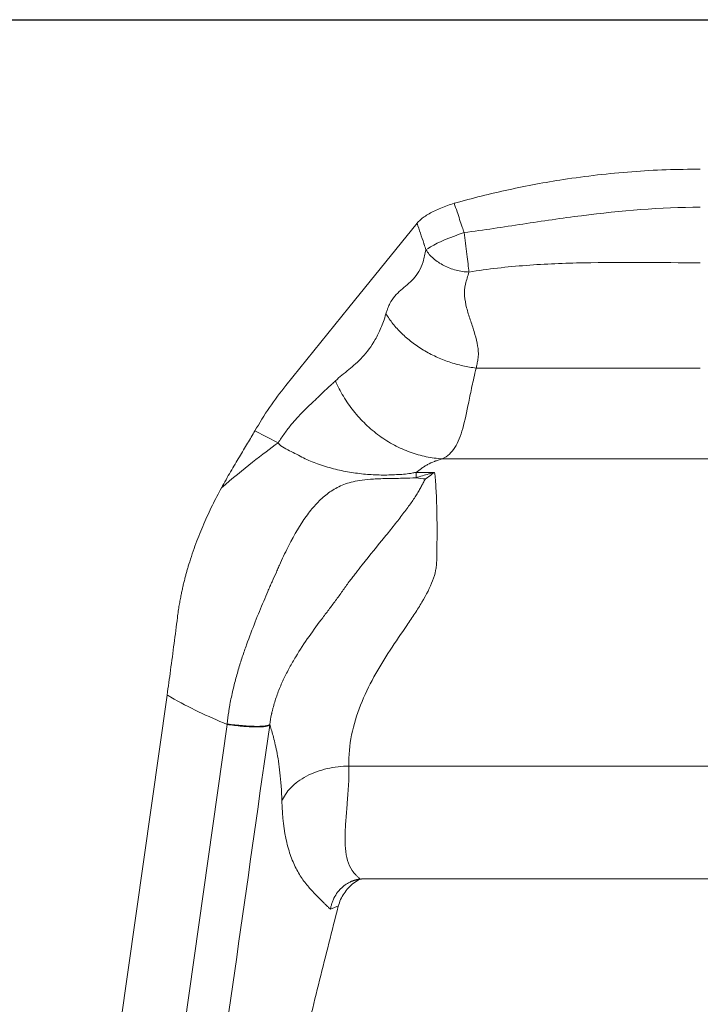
# Model space of a CAD drawing. Header units: millimetres. Extents: x 8 to 414, y 7 to 290.
# Tile 6 of 13: x 51 to 90, y 233 to 290. Entities that reach past the tile are written whole.
import ezdxf

# ---------------------------------------------------------------- set-up
doc = ezdxf.new("R2010")
doc.units = ezdxf.units.MM
doc.layers.add('KADER', color=7, linetype='Continuous')

msp = doc.modelspace()

# ---------------------------------------------------------------- linework, layer by layer
at = {"color": 7, "linetype": 'Continuous', "lineweight": 15}
for p, q in [((89.941, 269.864), (76.975, 269.864)), ((65.529, 265.543), (64.18, 266.232)), ((75.014, 264.62), (104.867, 264.62)), ((74.576, 263.83), (73.502, 263.83)), ((51.696, 198.749), (59.105, 250.969)), ((62.578, 249.265), (55.406, 198.749)), ((69.611, 246.864), (110.271, 246.864)), ((70.56, 240.343), (109.321, 240.343))]:
    msp.add_line(p, q, dxfattribs=at)
at = {"color": 8, "linetype": 'Continuous', "lineweight": 15}
msp.add_line((68.552, 238.6), (69.01, 238.777), dxfattribs=at)
at = {"color": 7, "linetype": 'Continuous', "lineweight": 15, "flags": 128}
for points in [[(65.981, 268.866), (69.622, 273.368), (73.564, 278.241)], [(76.281, 277.693), (75.999, 277.598), (75.72, 277.498), (75.45, 277.394), (75.191, 277.289), (74.948, 277.183), (74.724, 277.078), (74.522, 276.976), (74.345, 276.878), (74.196, 276.785), (74.076, 276.699)]]:
    msp.add_lwpolyline(points, dxfattribs=at)
at = {"color": 7, "linetype": 'Continuous', "lineweight": 15}
for points, knots in [([(89.941, 281.364), (89.28, 281.357), (87.959, 281.342), (85.975, 281.225), (83.994, 281.037), (82.144, 280.789), (80.428, 280.499), (78.846, 280.179), (77.271, 279.814), (76.231, 279.529), (75.711, 279.387)], [0, 0, 0, 0, 0.13748, 0.27496, 0.413265, 0.551569, 0.663455, 0.775342, 0.887671, 1, 1, 1, 1]), ([(75.711, 279.387), (75.578, 279.347), (75.313, 279.266), (74.93, 279.119), (74.574, 278.957), (74.251, 278.785), (73.973, 278.608), (73.73, 278.423), (73.622, 278.304), (73.564, 278.241)], [0, 0, 0, 0, 0.139688, 0.2793781, 0.4190258, 0.5586811, 0.6991784, 0.8396855, 1, 1, 1, 1]), ([(76.281, 277.693), (76.245, 277.8), (76.109, 278.202), (75.919, 278.767), (75.765, 279.225), (75.711, 279.387)], [0, 0, 0, 0, 0.188438, 0.712877, 1, 1, 1, 1]), ([(76.281, 277.693), (77.414, 277.843), (78.543, 278.017), (80.805, 278.36), (81.938, 278.528), (85.349, 278.963), (87.643, 279.16), (89.941, 279.16)], [0, 0, 0, 0, 0.25, 0.25, 0.5, 0.5, 1, 1, 1, 1]), ([(73.564, 278.241), (73.694, 277.85), (73.829, 277.443), (73.999, 276.929), (74.04, 276.805), (74.076, 276.699)], [0, 0, 0, 0, 0.759959, 0.79223, 1, 1, 1, 1]), ([(76.562, 275.414), (76.548, 275.548), (76.531, 275.705), (76.49, 276.056), (76.467, 276.249), (76.417, 276.655), (76.39, 276.867), (76.335, 277.287), (76.308, 277.496), (76.281, 277.693)], [0, 0, 0, 0, 0.25, 0.25, 0.5, 0.5, 0.75, 0.75, 1, 1, 1, 1]), ([(71.76, 273.002), (71.782, 273.076), (71.805, 273.147), (71.837, 273.24), (71.846, 273.269), (71.865, 273.322), (71.875, 273.347), (71.901, 273.417), (71.917, 273.454), (71.951, 273.527), (71.969, 273.563), (72.064, 273.742), (72.162, 273.886), (72.38, 274.148), (72.497, 274.257), (72.738, 274.473), (72.864, 274.578), (73.112, 274.792), (73.233, 274.901), (73.464, 275.149), (73.572, 275.288), (73.763, 275.609), (73.844, 275.793), (73.938, 276.121), (73.964, 276.238), (74.02, 276.468), (74.048, 276.583), (74.076, 276.699)], [0, 0, 0, 0, 0.03125, 0.03125, 0.046875, 0.046875, 0.0625, 0.0625, 0.09375, 0.09375, 0.125, 0.125, 0.25, 0.25, 0.375, 0.375, 0.5, 0.5, 0.625, 0.625, 0.75, 0.75, 0.875, 0.875, 0.9375, 0.9375, 1, 1, 1, 1]), ([(76.562, 275.414), (76.313, 275.422), (76.059, 275.458), (75.566, 275.586), (75.327, 275.677), (74.886, 275.905), (74.684, 276.042), (74.335, 276.349), (74.188, 276.52), (74.076, 276.699)], [0, 0, 0, 0, 0.25, 0.25, 0.5, 0.5, 0.75, 0.75, 1, 1, 1, 1]), ([(89.941, 275.953), (87.669, 275.953), (85.426, 275.994), (82.088, 275.927), (80.979, 275.882), (78.765, 275.715), (77.662, 275.593), (76.562, 275.414)], [0, 0, 0, 0, 0.5, 0.5, 0.75, 0.75, 1, 1, 1, 1]), ([(76.562, 275.414), (76.528, 275.297), (76.494, 275.181), (76.426, 274.949), (76.389, 274.834), (76.307, 274.489), (76.294, 274.26), (76.326, 273.802), (76.37, 273.573), (76.486, 273.119), (76.559, 272.891), (76.71, 272.434), (76.788, 272.206), (76.929, 271.759), (76.991, 271.53), (77.078, 271.089), (77.106, 270.886), (77.106, 270.656), (77.104, 270.607), (77.095, 270.503), (77.088, 270.447), (77.07, 270.329), (77.063, 270.281), (77.049, 270.19), (77.041, 270.147), (77.016, 270.021), (76.997, 269.939), (76.975, 269.864)], [0, 0, 0, 0, 0.0625, 0.0625, 0.125, 0.125, 0.25, 0.25, 0.375, 0.375, 0.5, 0.5, 0.625, 0.625, 0.75, 0.75, 0.875, 0.875, 0.90625, 0.90625, 0.9375, 0.9375, 0.953125, 0.953125, 0.96875, 0.96875, 1, 1, 1, 1]), ([(68.838, 269.121), (69.087, 269.356), (69.347, 269.559), (69.875, 269.995), (70.144, 270.228), (70.665, 270.793), (70.916, 271.123), (71.26, 271.725), (71.368, 271.944), (71.52, 272.301), (71.568, 272.425), (71.661, 272.684), (71.714, 272.845), (71.76, 273.002)], [0, 0, 0, 0, 0.25, 0.25, 0.5, 0.5, 0.75, 0.75, 0.875, 0.875, 0.9375, 0.9375, 1, 1, 1, 1]), ([(71.76, 273.002), (71.878, 272.809), (72.013, 272.617), (72.315, 272.24), (72.483, 272.055), (72.849, 271.698), (73.047, 271.527), (73.47, 271.202), (73.694, 271.049), (74.162, 270.767), (74.406, 270.638), (74.907, 270.407), (75.164, 270.305), (75.682, 270.13), (75.943, 270.057), (76.463, 269.939), (76.721, 269.895), (76.975, 269.864)], [0, 0, 0, 0, 0.125, 0.125, 0.25, 0.25, 0.375, 0.375, 0.5, 0.5, 0.625, 0.625, 0.75, 0.75, 0.875, 0.875, 1, 1, 1, 1]), ([(76.975, 269.864), (76.929, 269.668), (76.881, 269.464), (76.807, 269.132), (76.771, 268.969), (76.67, 268.493), (76.608, 268.191), (76.432, 267.33), (76.327, 266.819), (76.078, 265.934), (75.936, 265.564), (75.562, 264.981), (75.328, 264.766), (75.014, 264.62)], [0, 0, 0, 0, 0.0625, 0.0625, 0.125, 0.125, 0.25, 0.25, 0.5, 0.5, 0.75, 0.75, 1, 1, 1, 1]), ([(64.18, 266.232), (64.453, 266.689), (64.998, 267.604), (65.653, 268.445), (65.981, 268.866)], [0, 0, 0, 0, 0.499568, 1, 1, 1, 1]), ([(65.529, 265.543), (65.648, 265.732), (65.771, 265.915), (66.023, 266.267), (66.154, 266.437), (66.42, 266.76), (66.557, 266.915), (66.834, 267.213), (66.975, 267.356), (67.257, 267.633), (67.399, 267.767), (67.611, 267.966), (67.682, 268.033), (67.787, 268.133), (67.822, 268.166), (67.865, 268.208), (67.874, 268.217), (67.891, 268.233), (67.904, 268.245), (67.917, 268.258), (67.926, 268.268), (67.931, 268.273), (67.944, 268.287), (67.953, 268.297), (68.107, 268.46), (68.259, 268.601), (68.423, 268.749), (68.433, 268.758), (68.447, 268.771), (68.452, 268.775), (68.462, 268.784), (68.477, 268.797), (68.497, 268.815), (68.51, 268.827), (68.519, 268.835), (68.523, 268.838), (68.562, 268.871), (68.596, 268.901), (68.699, 268.992), (68.768, 269.055), (68.838, 269.121)], [0, 0, 0, 0, 0.125, 0.125, 0.25, 0.25, 0.375, 0.375, 0.5, 0.5, 0.625, 0.625, 0.6875, 0.6875, 0.71875, 0.71875, 0.726563, 0.726563, 0.734375, 0.738281, 0.738281, 0.742188, 0.742188, 0.75, 0.75, 0.875, 0.875, 0.882813, 0.882813, 0.886719, 0.886719, 0.890625, 0.898438, 0.902344, 0.902344, 0.90625, 0.90625, 0.9375, 0.9375, 1, 1, 1, 1]), ([(68.838, 269.121), (68.972, 268.82), (69.127, 268.522), (69.478, 267.942), (69.673, 267.659), (70.102, 267.119), (70.336, 266.862), (70.835, 266.38), (71.101, 266.157), (71.658, 265.751), (71.948, 265.569), (72.545, 265.252), (72.851, 265.116), (73.47, 264.893), (73.782, 264.806), (74.403, 264.678), (74.711, 264.638), (75.014, 264.62)], [0, 0, 0, 0, 0.125, 0.125, 0.25, 0.25, 0.375, 0.375, 0.5, 0.5, 0.625, 0.625, 0.75, 0.75, 0.875, 0.875, 1, 1, 1, 1]), ([(62.247, 262.939), (62.425, 263.257), (62.78, 263.893), (63.293, 264.745), (63.774, 265.534), (64.045, 265.999), (64.18, 266.232)], [0, 0, 0, 0, 0.247144, 0.494302, 0.747151, 1, 1, 1, 1]), ([(62.247, 262.939), (62.89, 263.489), (63.49, 263.986), (64.589, 264.859), (65.088, 265.234), (65.528, 265.543)], [0, 0, 0, 0, 0.5, 0.5, 1, 1, 1, 1]), ([(73.502, 263.83), (73.502, 263.83), (73.454, 263.83), (73.071, 263.746), (72.487, 263.708), (71.589, 263.669), (70.689, 263.711), (69.767, 263.818), (68.839, 264.004), (67.946, 264.27), (67.081, 264.6), (66.312, 265.052), (65.714, 265.295), (65.528, 265.543), (65.528, 265.543)], [0, 0, 0, 0, 0.000001, 0.025657, 0.136206, 0.246772, 0.35911, 0.47184, 0.584404, 0.696512, 0.797636, 0.89904, 0.999999, 1, 1, 1, 1]), ([(75.014, 264.62), (74.934, 264.597), (74.859, 264.574), (74.752, 264.538), (74.709, 264.522), (74.663, 264.505), (74.651, 264.5), (74.643, 264.497), (74.639, 264.496), (74.626, 264.491), (74.616, 264.487), (74.597, 264.48), (74.587, 264.476), (74.428, 264.413), (74.291, 264.35), (74.103, 264.249), (74.044, 264.215), (73.928, 264.143), (73.871, 264.107), (73.707, 263.993), (73.602, 263.914), (73.502, 263.83)], [0, 0, 0, 0, 0.125, 0.125, 0.1875, 0.203125, 0.210937, 0.210937, 0.21875, 0.21875, 0.234375, 0.234375, 0.25, 0.25, 0.5, 0.5, 0.625, 0.625, 0.75, 0.75, 1, 1, 1, 1]), ([(62.581, 249.297), (62.607, 249.533), (62.637, 249.769), (62.673, 250.018), (62.675, 250.032), (62.679, 250.062), (62.681, 250.075), (62.69, 250.13), (62.696, 250.167), (62.714, 250.277), (62.727, 250.348), (62.766, 250.564), (62.793, 250.705), (62.88, 251.122), (62.943, 251.393), (63.044, 251.789), (63.078, 251.919), (63.149, 252.177), (63.185, 252.304), (63.26, 252.556), (63.298, 252.68), (63.376, 252.926), (63.416, 253.047), (63.536, 253.409), (63.618, 253.645), (63.866, 254.336), (64.033, 254.773), (64.365, 255.61), (64.53, 256.009), (64.771, 256.584), (64.851, 256.772), (64.968, 257.048), (65.008, 257.14), (65.092, 257.329), (65.135, 257.424), (65.262, 257.705), (65.345, 257.889), (65.466, 258.161), (65.507, 258.252), (65.586, 258.431), (65.625, 258.52), (65.742, 258.785), (65.822, 258.958), (65.982, 259.294), (66.062, 259.457), (66.467, 260.249), (66.8, 260.809), (67.325, 261.537), (67.504, 261.761), (67.879, 262.172), (68.075, 262.358), (68.489, 262.691), (68.707, 262.837), (69.186, 263.086), (69.446, 263.189), (69.903, 263.31), (70.067, 263.344), (70.432, 263.402), (70.633, 263.425), (71.101, 263.459), (71.366, 263.47), (71.753, 263.479), (71.805, 263.48), (71.908, 263.482), (71.961, 263.482), (72.128, 263.485), (72.249, 263.487), (72.52, 263.492), (72.67, 263.495), (73.021, 263.505), (73.223, 263.511), (73.502, 263.524)], [0, 0, 0, 0, 0.03125, 0.03125, 0.033203, 0.033203, 0.035156, 0.035156, 0.039063, 0.039063, 0.046875, 0.046875, 0.0625, 0.0625, 0.09375, 0.09375, 0.109375, 0.109375, 0.125, 0.125, 0.140625, 0.140625, 0.15625, 0.15625, 0.1875, 0.1875, 0.25, 0.25, 0.3125, 0.3125, 0.34375, 0.34375, 0.359375, 0.359375, 0.375, 0.375, 0.40625, 0.40625, 0.421875, 0.421875, 0.4375, 0.4375, 0.46875, 0.46875, 0.5, 0.5, 0.625, 0.625, 0.6875, 0.6875, 0.75, 0.75, 0.8125, 0.8125, 0.875, 0.875, 0.90625, 0.90625, 0.9375, 0.9375, 0.96875, 0.96875, 0.972656, 0.972656, 0.976563, 0.976563, 0.984375, 0.984375, 0.992188, 0.992188, 1, 1, 1, 1]), ([(74.423, 263.806), (74.42, 263.805), (74.37, 263.784), (74.06, 263.698), (73.749, 263.601), (73.502, 263.524)], [0, 0, 0, 0, 0.013851, 0.213728, 1, 1, 1, 1]), ([(74.057, 263.455), (74.183, 263.549), (74.345, 263.669), (74.473, 263.776), (74.501, 263.8)], [0, 0, 0, 0, 0.778051, 1, 1, 1, 1]), ([(74.501, 263.8), (74.514, 263.805), (74.539, 263.815), (74.563, 263.825), (74.576, 263.83)], [0, 0, 0, 0, 0.500233, 1, 1, 1, 1]), ([(74.576, 263.831), (74.608, 263.563), (74.634, 263.256), (74.676, 262.564), (74.692, 262.179), (74.712, 261.331), (74.719, 260.636), (74.712, 259.72), (74.706, 259.305), (74.702, 259.094), (74.701, 259.023), (74.699, 258.915), (74.698, 258.879), (74.697, 258.825), (74.697, 258.807), (74.696, 258.77), (74.696, 258.752), (74.695, 258.733)], [0, 0, 0, 0, 0.25, 0.25, 0.5, 0.5, 0.75, 0.875, 0.9375, 0.9375, 0.96875, 0.96875, 0.984375, 0.984375, 0.992187, 0.992187, 1, 1, 1, 1]), ([(60.363, 258.522), (60.494, 258.928), (60.757, 259.74), (61.223, 260.876), (61.723, 261.954), (62.073, 262.61), (62.247, 262.939)], [0, 0, 0, 0, 0.246716, 0.493458, 0.746717, 1, 1, 1, 1]), ([(74.057, 263.455), (74.037, 263.439), (74.025, 263.421), (74, 263.385), (73.989, 263.367), (73.968, 263.33), (73.958, 263.311), (73.943, 263.282), (73.938, 263.273), (73.928, 263.254), (73.923, 263.244), (73.882, 263.165), (73.845, 263.092), (73.764, 262.943), (73.721, 262.866), (73.628, 262.707), (73.579, 262.626), (73.421, 262.375), (73.304, 262.199), (73.043, 261.83), (72.9, 261.636), (72.59, 261.228), (72.423, 261.014), (72.068, 260.567), (71.88, 260.334), (71.286, 259.603), (70.851, 259.073), (70.27, 258.343), (70.152, 258.193), (69.973, 257.963), (69.912, 257.886), (69.822, 257.768), (69.791, 257.729), (69.73, 257.65), (69.7, 257.611), (69.654, 257.55), (69.639, 257.53), (69.608, 257.488), (69.593, 257.468), (69.547, 257.4), (69.516, 257.355), (69.422, 257.22), (69.358, 257.13), (69.165, 256.859), (69.033, 256.678), (68.833, 256.407), (68.765, 256.315), (68.63, 256.135), (68.565, 256.047), (68.369, 255.789), (68.238, 255.615), (67.841, 255.086), (67.575, 254.724), (67.05, 253.973), (66.792, 253.585), (66.422, 252.974), (66.302, 252.766), (66.129, 252.449), (66.072, 252.343), (65.99, 252.181), (65.962, 252.126), (65.909, 252.019), (65.883, 251.967), (65.845, 251.89), (65.833, 251.865), (65.807, 251.81), (65.77, 251.728), (65.733, 251.645), (65.661, 251.478), (65.614, 251.366), (65.481, 251.027), (65.399, 250.795), (65.291, 250.441), (65.257, 250.322), (65.21, 250.141), (65.195, 250.081), (65.173, 249.989), (65.166, 249.958), (65.156, 249.912), (65.154, 249.901), (65.148, 249.876), (65.146, 249.864), (65.101, 249.657), (65.068, 249.463), (65.043, 249.27)], [0, 0, 0, 0, 0.007813, 0.007813, 0.015625, 0.015625, 0.023438, 0.023438, 0.027344, 0.027344, 0.03125, 0.03125, 0.0625, 0.0625, 0.09375, 0.09375, 0.125, 0.125, 0.1875, 0.1875, 0.25, 0.25, 0.3125, 0.3125, 0.375, 0.375, 0.5, 0.5, 0.53125, 0.53125, 0.546875, 0.546875, 0.554688, 0.554688, 0.5625, 0.5625, 0.566406, 0.566406, 0.570313, 0.570313, 0.578125, 0.578125, 0.59375, 0.59375, 0.625, 0.625, 0.640625, 0.640625, 0.65625, 0.65625, 0.6875, 0.6875, 0.75, 0.75, 0.8125, 0.8125, 0.84375, 0.84375, 0.859375, 0.859375, 0.867187, 0.867187, 0.875, 0.875, 0.878906, 0.878906, 0.882812, 0.890625, 0.890625, 0.90625, 0.90625, 0.9375, 0.9375, 0.953125, 0.953125, 0.960937, 0.960937, 0.964844, 0.964844, 0.966797, 0.966797, 0.96875, 0.96875, 1, 1, 1, 1]), ([(60.363, 258.522), (60.352, 258.487), (60.331, 258.417), (60.3, 258.311), (60.269, 258.205), (60.24, 258.099), (60.211, 257.994), (60.182, 257.888), (60.152, 257.776), (60.122, 257.657), (60.09, 257.53), (60.059, 257.404), (60.029, 257.278), (60, 257.151), (59.973, 257.024), (59.946, 256.895), (59.918, 256.762), (59.89, 256.621), (59.862, 256.474), (59.835, 256.32), (59.807, 256.159), (59.779, 255.991), (59.753, 255.816), (59.727, 255.634), (59.711, 255.51), (59.703, 255.448)], [0, 0, 0, 0, 0.036301, 0.07243, 0.108375, 0.144129, 0.179698, 0.215093, 0.250342, 0.29224, 0.333687, 0.375156, 0.416709, 0.458321, 0.499963, 0.541219, 0.584381, 0.629452, 0.676511, 0.725552, 0.776564, 0.829532, 0.88444, 0.94127, 1, 1, 1, 1]), ([(74.695, 258.733), (74.695, 258.708), (74.694, 258.684), (74.693, 258.649), (74.693, 258.637), (74.692, 258.614), (74.689, 258.555), (74.684, 258.497), (74.668, 258.355), (74.653, 258.26), (74.593, 257.972), (74.535, 257.776), (74.312, 257.178), (74.101, 256.764), (73.717, 256.12), (73.579, 255.901), (73.284, 255.454), (73.128, 255.227), (72.652, 254.532), (72.321, 254.052), (71.352, 252.562), (70.736, 251.502), (69.854, 249.267), (69.585, 248.092), (69.611, 246.864)], [0, 0, 0, 0, 0.007813, 0.007813, 0.011719, 0.011719, 0.015625, 0.03125, 0.03125, 0.0625, 0.0625, 0.125, 0.125, 0.25, 0.25, 0.3125, 0.3125, 0.375, 0.375, 0.5, 0.5, 0.75, 0.75, 1, 1, 1, 1]), ([(59.703, 255.448), (59.639, 254.946), (59.512, 253.942), (59.312, 252.445), (59.172, 251.447), (59.105, 250.969)], [0, 0, 0, 0, 0.341924, 0.685193, 1, 1, 1, 1]), ([(59.105, 250.969), (59.179, 250.927), (59.774, 250.585), (60.915, 249.98), (62.023, 249.503), (62.578, 249.265)], [0, 0, 0, 0, 0.066041, 0.532053, 1, 1, 1, 1]), ([(62.581, 249.297), (62.581, 249.297), (62.581, 249.297), (62.581, 249.297), (62.58, 249.286), (62.579, 249.275), (62.578, 249.265)], [0.0000000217, 0.0000000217, 0.0000000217, 0.0000000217, 0.0000007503, 0.0000007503, 0.0000007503, 0.0003278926, 0.0003278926, 0.0003278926, 0.0003278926]), ([(62.578, 249.265), (62.715, 249.245), (62.857, 249.227), (63.144, 249.194), (63.288, 249.18), (63.574, 249.155), (63.714, 249.145), (63.982, 249.13), (64.109, 249.126), (64.344, 249.123), (64.451, 249.124), (64.641, 249.133), (64.722, 249.141), (64.859, 249.16), (64.913, 249.172), (64.995, 249.201), (65.022, 249.217), (65.037, 249.234)], [0, 0, 0, 0, 0.125, 0.125, 0.25, 0.25, 0.375, 0.375, 0.5, 0.5, 0.625, 0.625, 0.75, 0.75, 0.875, 0.875, 1, 1, 1, 1]), ([(62.581, 249.297), (62.732, 249.276), (62.882, 249.257), (63.178, 249.224), (63.323, 249.209), (63.605, 249.186), (63.74, 249.176), (63.997, 249.163), (64.119, 249.159), (64.343, 249.156), (64.446, 249.158), (64.631, 249.166), (64.712, 249.173), (64.85, 249.192), (64.907, 249.205), (64.995, 249.234), (65.026, 249.251), (65.043, 249.27)], [0, 0, 0, 0, 0.125, 0.125, 0.25, 0.25, 0.375, 0.375, 0.5, 0.5, 0.625, 0.625, 0.75, 0.75, 0.875, 0.875, 1, 1, 1, 1]), ([(65.746, 244.833), (65.726, 245.45), (65.685, 245.993), (65.578, 246.949), (65.512, 247.362), (65.373, 248.07), (65.263, 248.515), (65.163, 248.864), (65.099, 249.079), (65.07, 249.177), (65.043, 249.27)], [0, 0, 0, 0, 0.25, 0.25, 0.5, 0.5, 0.75, 0.875, 0.875, 1, 1, 1, 1]), ([(69.611, 246.864), (69.408, 246.861), (69.199, 246.848), (68.779, 246.799), (68.567, 246.763), (68.149, 246.665), (67.942, 246.604), (67.544, 246.459), (67.353, 246.375), (66.994, 246.186), (66.826, 246.082), (66.52, 245.857), (66.383, 245.737), (66.142, 245.488), (66.039, 245.359), (65.867, 245.097), (65.798, 244.964), (65.746, 244.833)], [0, 0, 0, 0, 0.125, 0.125, 0.25, 0.25, 0.375, 0.375, 0.5, 0.5, 0.625, 0.625, 0.75, 0.75, 0.875, 0.875, 1, 1, 1, 1]), ([(69.611, 246.864), (69.631, 246.097), (69.582, 245.385), (69.513, 244.556), (69.498, 244.393), (69.471, 244.073), (69.431, 243.602), (69.404, 243.161), (69.39, 242.605), (69.394, 242.343), (69.438, 241.852), (69.478, 241.623), (69.605, 241.198), (69.693, 241.002), (69.87, 240.735), (69.937, 240.651), (70.051, 240.531), (70.091, 240.492), (70.173, 240.416), (70.216, 240.379), (70.259, 240.343)], [0, 0, 0, 0, 0.25, 0.25, 0.3125, 0.3125, 0.375, 0.5, 0.5, 0.625, 0.625, 0.75, 0.75, 0.875, 0.875, 0.9375, 0.9375, 0.96875, 0.96875, 1, 1, 1, 1]), ([(68.552, 238.6), (68.505, 238.638), (68.46, 238.678), (68.369, 238.76), (68.325, 238.802), (68.237, 238.888), (68.193, 238.931), (68.107, 239.017), (68.064, 239.06), (67.851, 239.272), (67.686, 239.437), (67.367, 239.779), (67.214, 239.956), (66.923, 240.338), (66.785, 240.543), (66.529, 241), (66.351, 241.378), (66.202, 241.814), (66.11, 242.119), (66.067, 242.278), (65.872, 243.112), (65.775, 243.899), (65.746, 244.833)], [0, 0, 0, 0, 0.03125, 0.03125, 0.0625, 0.0625, 0.09375, 0.09375, 0.125, 0.125, 0.25, 0.25, 0.375, 0.375, 0.5, 0.5, 0.625, 0.6875, 0.6875, 0.75, 0.75, 1, 1, 1, 1]), ([(70.276, 240.329), (70.261, 240.328), (70.233, 240.324), (70.19, 240.318), (70.146, 240.311), (70.103, 240.302), (70.059, 240.293), (70.015, 240.282), (69.972, 240.27), (69.928, 240.257), (69.884, 240.242), (69.84, 240.226), (69.796, 240.21), (69.752, 240.191), (69.709, 240.172), (69.588, 240.114), (69.389, 239.995), (69.155, 239.796), (68.934, 239.541), (68.795, 239.316), (68.706, 239.124), (68.665, 239.022), (68.631, 238.925), (68.604, 238.835), (68.582, 238.751), (68.565, 238.673), (68.556, 238.624), (68.552, 238.6)], [0, 0, 0, 0, 0.017035, 0.034213, 0.05153, 0.068984, 0.086573, 0.104293, 0.122142, 0.140115, 0.158211, 0.176424, 0.194752, 0.213189, 0.231733, 0.250378, 0.369475, 0.500066, 0.600531, 0.752704, 0.796806, 0.837913, 0.876055, 0.911276, 0.943632, 0.973184, 1, 1, 1, 1]), ([(69.006, 238.767), (69.047, 238.895), (69.128, 239.151), (69.33, 239.505), (69.583, 239.823), (69.881, 240.107), (70.117, 240.25), (70.235, 240.322)], [0, 0, 0, 0, 0.199721, 0.399552, 0.598803, 0.79805, 1, 1, 1, 1]), ([(70.276, 240.329), (70.284, 240.33), (70.302, 240.332), (70.329, 240.334), (70.357, 240.336), (70.385, 240.338), (70.413, 240.34), (70.442, 240.341), (70.471, 240.342), (70.5, 240.343), (70.53, 240.343), (70.55, 240.343), (70.56, 240.343)], [0, 0, 0, 0, 0.096915, 0.194273, 0.292169, 0.390696, 0.489945, 0.590004, 0.690958, 0.79289, 0.895878, 1, 1, 1, 1]), ([(63.135, 212.713), (63.423, 214.179), (64, 217.111), (64.916, 221.482), (65.872, 225.84), (66.872, 230.178), (67.913, 234.496), (68.642, 237.343), (69.006, 238.767)], [0, 0, 0, 0, 0.166017, 0.332069, 0.498087, 0.665379, 0.832707, 1, 1, 1, 1])]:
    msp.add_open_spline(points, degree=3, knots=knots, dxfattribs=at)
for points in [[(73.501, 263.524), (73.687, 263.495), (73.872, 263.472), (74.057, 263.455)], [(73.502, 263.524), (73.502, 263.639), (73.502, 263.741), (73.502, 263.83)], [(74.423, 263.806), (74.449, 263.804), (74.475, 263.802), (74.501, 263.8)], [(65.037, 249.234), (65.039, 249.246), (65.041, 249.258), (65.043, 249.27)], [(65.037, 249.234), (62.646, 232.395), (60.254, 215.556), (57.863, 198.716)], [(70.259, 240.343), (70.264, 240.339), (70.27, 240.334), (70.276, 240.329)]]:
    msp.add_open_spline(points, degree=3, dxfattribs=at)
at = {"layer": 'KADER'}
msp.add_line((8, 290), (414, 290), dxfattribs=at)

doc.saveas('drawing.dxf')
